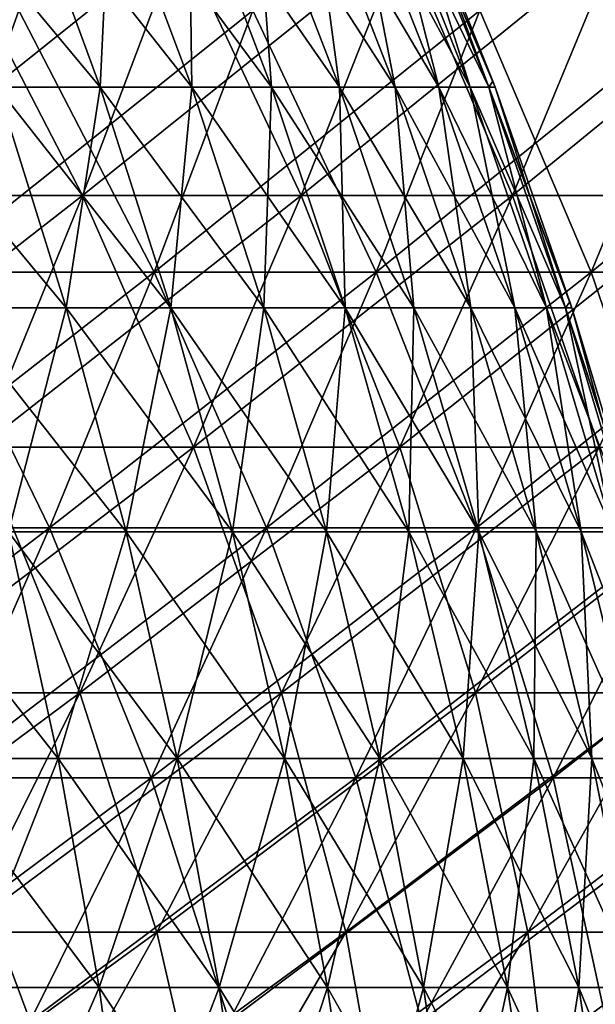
# Model space of a CAD drawing. Header units: millimetres. Extents: x -125 to 125, y 3898 to 4025.
# Tile 215 of 256: x 63 to 72, y 3947 to 3962. Entities that reach past the tile are written whole.
import ezdxf

# ---------------------------------------------------------------- set-up
doc = ezdxf.new("R2010")
doc.units = ezdxf.units.MM
doc.header["$LTSCALE"] = 2.2935
for name, color, linetype in [('2', 7, 'CONTINUOUS'), ('3', 7, 'CONTINUOUS'), ('4', 7, 'CONTINUOUS'), ('5', 7, 'CONTINUOUS'), ('6', 7, 'CONTINUOUS'), ('7', 7, 'CONTINUOUS')]:
    doc.layers.add(name, color=color, linetype=linetype)

msp = doc.modelspace()

# ---------------------------------------------------------------- linework, layer by layer
at = {"layer": '2', "color": 36, "linetype": 'Continuous', "true_color": 0x833d1e}
for points in [[(62.029, 3958.004, 85.375), (65.333, 3958.004, 82.874), (63.382, 3961.776, 87.238), (62.029, 3958.004, 85.375)], [(63.382, 3961.776, 87.238), (65.333, 3958.004, 82.874), (66.758, 3961.776, 84.682), (63.382, 3961.776, 87.238)], [(65.333, 3958.004, 82.874), (68.536, 3958.004, 80.245), (66.758, 3961.776, 84.682), (65.333, 3958.004, 82.874)], [(66.758, 3961.776, 84.682), (68.536, 3958.004, 80.245), (70.031, 3961.776, 81.996), (66.758, 3961.776, 84.682)], [(68.536, 3958.004, 80.245), (71.634, 3958.004, 77.493), (70.031, 3961.776, 81.996), (68.536, 3958.004, 80.245)], [(70.031, 3961.776, 81.996), (71.634, 3958.004, 77.493), (73.196, 3961.776, 79.183), (70.031, 3961.776, 81.996)], [(71.634, 3958.004, 77.493), (74.621, 3958.004, 74.621), (73.196, 3961.776, 79.183), (71.634, 3958.004, 77.493)], [(60.598, 3954.316, 83.406), (63.826, 3954.316, 80.963), (62.029, 3958.004, 85.375), (60.598, 3954.316, 83.406)], [(62.029, 3958.004, 85.375), (63.826, 3954.316, 80.963), (65.333, 3958.004, 82.874), (62.029, 3958.004, 85.375)], [(63.826, 3954.316, 80.963), (66.955, 3954.316, 78.395), (65.333, 3958.004, 82.874), (63.826, 3954.316, 80.963)], [(65.333, 3958.004, 82.874), (66.955, 3954.316, 78.395), (68.536, 3958.004, 80.245), (65.333, 3958.004, 82.874)], [(66.955, 3954.316, 78.395), (69.981, 3954.316, 75.705), (68.536, 3958.004, 80.245), (66.955, 3954.316, 78.395)], [(68.536, 3958.004, 80.245), (69.981, 3954.316, 75.705), (71.634, 3958.004, 77.493), (68.536, 3958.004, 80.245)], [(69.981, 3954.316, 75.705), (72.9, 3954.316, 72.9), (71.634, 3958.004, 77.493), (69.981, 3954.316, 75.705)], [(71.634, 3958.004, 77.493), (72.9, 3954.316, 72.9), (74.621, 3958.004, 74.621), (71.634, 3958.004, 77.493)], [(60.598, 3954.316, 83.406), (62.239, 3950.715, 78.95), (63.826, 3954.316, 80.963), (60.598, 3954.316, 83.406)], [(62.239, 3950.715, 78.95), (65.291, 3950.715, 76.446), (63.826, 3954.316, 80.963), (62.239, 3950.715, 78.95)], [(63.826, 3954.316, 80.963), (65.291, 3950.715, 76.446), (66.955, 3954.316, 78.395), (63.826, 3954.316, 80.963)], [(65.291, 3950.715, 76.446), (68.242, 3950.715, 73.823), (66.955, 3954.316, 78.395), (65.291, 3950.715, 76.446)], [(66.955, 3954.316, 78.395), (68.242, 3950.715, 73.823), (69.981, 3954.316, 75.705), (66.955, 3954.316, 78.395)], [(68.242, 3950.715, 73.823), (71.087, 3950.715, 71.087), (69.981, 3954.316, 75.705), (68.242, 3950.715, 73.823)], [(69.981, 3954.316, 75.705), (71.087, 3950.715, 71.087), (72.9, 3954.316, 72.9), (69.981, 3954.316, 75.705)], [(71.087, 3950.715, 71.087), (73.823, 3950.715, 68.242), (72.9, 3954.316, 72.9), (71.087, 3950.715, 71.087)], [(60.575, 3947.208, 76.839), (63.545, 3947.208, 74.401), (62.239, 3950.715, 78.95), (60.575, 3947.208, 76.839)], [(62.239, 3950.715, 78.95), (63.545, 3947.208, 74.401), (65.291, 3950.715, 76.446), (62.239, 3950.715, 78.95)], [(63.545, 3947.208, 74.401), (66.417, 3947.208, 71.849), (65.291, 3950.715, 76.446), (63.545, 3947.208, 74.401)], [(65.291, 3950.715, 76.446), (66.417, 3947.208, 71.849), (68.242, 3950.715, 73.823), (65.291, 3950.715, 76.446)], [(66.417, 3947.208, 71.849), (69.186, 3947.208, 69.186), (68.242, 3950.715, 73.823), (66.417, 3947.208, 71.849)], [(68.242, 3950.715, 73.823), (69.186, 3947.208, 69.186), (71.087, 3950.715, 71.087), (68.242, 3950.715, 73.823)], [(69.186, 3947.208, 69.186), (71.849, 3947.208, 66.417), (71.087, 3950.715, 71.087), (69.186, 3947.208, 69.186)], [(71.087, 3950.715, 71.087), (71.849, 3947.208, 66.417), (73.823, 3950.715, 68.242), (71.087, 3950.715, 71.087)]]:
    msp.add_3dface(points, dxfattribs=at)
at = {"layer": '3', "color": 36, "linetype": 'Continuous', "true_color": 0x833d1e}
for points in [[(65.333, 3958.004, -82.874), (62.029, 3958.004, -85.375), (66.758, 3961.776, -84.682), (65.333, 3958.004, -82.874)], [(66.758, 3961.776, -84.682), (62.029, 3958.004, -85.375), (63.382, 3961.776, -87.238), (66.758, 3961.776, -84.682)], [(68.536, 3958.004, -80.245), (65.333, 3958.004, -82.874), (70.031, 3961.776, -81.996), (68.536, 3958.004, -80.245)], [(70.031, 3961.776, -81.996), (65.333, 3958.004, -82.874), (66.758, 3961.776, -84.682), (70.031, 3961.776, -81.996)], [(71.634, 3958.004, -77.493), (68.536, 3958.004, -80.245), (73.196, 3961.776, -79.183), (71.634, 3958.004, -77.493)], [(73.196, 3961.776, -79.183), (68.536, 3958.004, -80.245), (70.031, 3961.776, -81.996), (73.196, 3961.776, -79.183)], [(74.621, 3958.004, -74.621), (71.634, 3958.004, -77.493), (76.249, 3961.776, -76.249), (74.621, 3958.004, -74.621)], [(76.249, 3961.776, -76.249), (71.634, 3958.004, -77.493), (73.196, 3961.776, -79.183), (76.249, 3961.776, -76.249)], [(63.826, 3954.316, -80.963), (60.598, 3954.316, -83.406), (65.333, 3958.004, -82.874), (63.826, 3954.316, -80.963)], [(65.333, 3958.004, -82.874), (60.598, 3954.316, -83.406), (62.029, 3958.004, -85.375), (65.333, 3958.004, -82.874)], [(66.955, 3954.316, -78.395), (63.826, 3954.316, -80.963), (68.536, 3958.004, -80.245), (66.955, 3954.316, -78.395)], [(68.536, 3958.004, -80.245), (63.826, 3954.316, -80.963), (65.333, 3958.004, -82.874), (68.536, 3958.004, -80.245)], [(69.981, 3954.316, -75.705), (66.955, 3954.316, -78.395), (71.634, 3958.004, -77.493), (69.981, 3954.316, -75.705)], [(71.634, 3958.004, -77.493), (66.955, 3954.316, -78.395), (68.536, 3958.004, -80.245), (71.634, 3958.004, -77.493)], [(72.9, 3954.316, -72.9), (69.981, 3954.316, -75.705), (74.621, 3958.004, -74.621), (72.9, 3954.316, -72.9)], [(74.621, 3958.004, -74.621), (69.981, 3954.316, -75.705), (71.634, 3958.004, -77.493), (74.621, 3958.004, -74.621)], [(62.239, 3950.715, -78.95), (59.092, 3950.715, -81.333), (63.826, 3954.316, -80.963), (62.239, 3950.715, -78.95)], [(63.826, 3954.316, -80.963), (59.092, 3950.715, -81.333), (60.598, 3954.316, -83.406), (63.826, 3954.316, -80.963)], [(65.291, 3950.715, -76.446), (62.239, 3950.715, -78.95), (66.955, 3954.316, -78.395), (65.291, 3950.715, -76.446)], [(66.955, 3954.316, -78.395), (62.239, 3950.715, -78.95), (63.826, 3954.316, -80.963), (66.955, 3954.316, -78.395)], [(68.242, 3950.715, -73.823), (65.291, 3950.715, -76.446), (69.981, 3954.316, -75.705), (68.242, 3950.715, -73.823)], [(69.981, 3954.316, -75.705), (65.291, 3950.715, -76.446), (66.955, 3954.316, -78.395), (69.981, 3954.316, -75.705)], [(71.087, 3950.715, -71.087), (68.242, 3950.715, -73.823), (72.9, 3954.316, -72.9), (71.087, 3950.715, -71.087)], [(72.9, 3954.316, -72.9), (68.242, 3950.715, -73.823), (69.981, 3954.316, -75.705), (72.9, 3954.316, -72.9)], [(73.823, 3950.715, -68.242), (71.087, 3950.715, -71.087), (75.705, 3954.316, -69.981), (73.823, 3950.715, -68.242)], [(75.705, 3954.316, -69.981), (71.087, 3950.715, -71.087), (72.9, 3954.316, -72.9), (75.705, 3954.316, -69.981)], [(63.545, 3947.208, -74.401), (60.575, 3947.208, -76.839), (65.291, 3950.715, -76.446), (63.545, 3947.208, -74.401)], [(65.291, 3950.715, -76.446), (60.575, 3947.208, -76.839), (62.239, 3950.715, -78.95), (65.291, 3950.715, -76.446)], [(66.417, 3947.208, -71.849), (63.545, 3947.208, -74.401), (68.242, 3950.715, -73.823), (66.417, 3947.208, -71.849)], [(68.242, 3950.715, -73.823), (63.545, 3947.208, -74.401), (65.291, 3950.715, -76.446), (68.242, 3950.715, -73.823)], [(69.186, 3947.208, -69.186), (66.417, 3947.208, -71.849), (71.087, 3950.715, -71.087), (69.186, 3947.208, -69.186)], [(71.087, 3950.715, -71.087), (66.417, 3947.208, -71.849), (68.242, 3950.715, -73.823), (71.087, 3950.715, -71.087)], [(71.849, 3947.208, -66.417), (69.186, 3947.208, -69.186), (73.823, 3950.715, -68.242), (71.849, 3947.208, -66.417)], [(73.823, 3950.715, -68.242), (69.186, 3947.208, -69.186), (71.087, 3950.715, -71.087), (73.823, 3950.715, -68.242)]]:
    msp.add_3dface(points, dxfattribs=at)
at = {"layer": '4', "color": 36, "linetype": 'Continuous', "true_color": 0x833d1e}
for points in [[(61.049, 3959.109, -84.026), (64.3, 3959.109, -81.565), (62.379, 3962.819, -85.857), (61.049, 3959.109, -84.026)], [(62.379, 3962.819, -85.857), (64.3, 3959.109, -81.565), (65.701, 3962.819, -83.342), (62.379, 3962.819, -85.857)], [(64.3, 3959.109, -81.565), (67.453, 3959.109, -78.977), (65.701, 3962.819, -83.342), (64.3, 3959.109, -81.565)], [(65.701, 3962.819, -83.342), (67.453, 3959.109, -78.977), (68.923, 3962.819, -80.698), (65.701, 3962.819, -83.342)], [(67.453, 3959.109, -78.977), (70.502, 3959.109, -76.268), (68.923, 3962.819, -80.698), (67.453, 3959.109, -78.977)], [(68.923, 3962.819, -80.698), (70.502, 3959.109, -76.268), (72.038, 3962.819, -77.93), (68.923, 3962.819, -80.698)], [(70.502, 3959.109, -76.268), (73.442, 3959.109, -73.442), (72.038, 3962.819, -77.93), (70.502, 3959.109, -76.268)], [(61.049, 3959.109, -84.026), (62.819, 3955.48, -79.686), (64.3, 3959.109, -81.565), (61.049, 3959.109, -84.026)], [(62.819, 3955.48, -79.686), (65.899, 3955.48, -77.158), (64.3, 3959.109, -81.565), (62.819, 3955.48, -79.686)], [(64.3, 3959.109, -81.565), (65.899, 3955.48, -77.158), (67.453, 3959.109, -78.977), (64.3, 3959.109, -81.565)], [(65.899, 3955.48, -77.158), (68.877, 3955.48, -74.511), (67.453, 3959.109, -78.977), (65.899, 3955.48, -77.158)], [(67.453, 3959.109, -78.977), (68.877, 3955.48, -74.511), (70.502, 3959.109, -76.268), (67.453, 3959.109, -78.977)], [(68.877, 3955.48, -74.511), (71.75, 3955.48, -71.75), (70.502, 3959.109, -76.268), (68.877, 3955.48, -74.511)], [(70.502, 3959.109, -76.268), (71.75, 3955.48, -71.75), (73.442, 3959.109, -73.442), (70.502, 3959.109, -76.268)], [(61.259, 3951.939, -77.707), (64.263, 3951.939, -75.242), (62.819, 3955.48, -79.686), (61.259, 3951.939, -77.707)], [(62.819, 3955.48, -79.686), (64.263, 3951.939, -75.242), (65.899, 3955.48, -77.158), (62.819, 3955.48, -79.686)], [(64.263, 3951.939, -75.242), (67.167, 3951.939, -72.661), (65.899, 3955.48, -77.158), (64.263, 3951.939, -75.242)], [(65.899, 3955.48, -77.158), (67.167, 3951.939, -72.661), (68.877, 3955.48, -74.511), (65.899, 3955.48, -77.158)], [(67.167, 3951.939, -72.661), (69.968, 3951.939, -69.968), (68.877, 3955.48, -74.511), (67.167, 3951.939, -72.661)], [(68.877, 3955.48, -74.511), (69.968, 3951.939, -69.968), (71.75, 3955.48, -71.75), (68.877, 3955.48, -74.511)], [(69.968, 3951.939, -69.968), (72.661, 3951.939, -67.167), (71.75, 3955.48, -71.75), (69.968, 3951.939, -69.968)], [(61.259, 3951.939, -77.707), (62.546, 3948.489, -73.232), (64.263, 3951.939, -75.242), (61.259, 3951.939, -77.707)], [(62.546, 3948.489, -73.232), (65.373, 3948.489, -70.72), (64.263, 3951.939, -75.242), (62.546, 3948.489, -73.232)], [(64.263, 3951.939, -75.242), (65.373, 3948.489, -70.72), (67.167, 3951.939, -72.661), (64.263, 3951.939, -75.242)], [(65.373, 3948.489, -70.72), (68.099, 3948.489, -68.099), (67.167, 3951.939, -72.661), (65.373, 3948.489, -70.72)], [(67.167, 3951.939, -72.661), (68.099, 3948.489, -68.099), (69.968, 3951.939, -69.968), (67.167, 3951.939, -72.661)], [(68.099, 3948.489, -68.099), (70.72, 3948.489, -65.373), (69.968, 3951.939, -69.968), (68.099, 3948.489, -68.099)], [(69.968, 3951.939, -69.968), (70.72, 3948.489, -65.373), (72.661, 3951.939, -67.167), (69.968, 3951.939, -69.968)], [(70.72, 3948.489, -65.373), (73.232, 3948.489, -62.546), (72.661, 3951.939, -67.167), (70.72, 3948.489, -65.373)], [(60.752, 3945.134, -71.131), (63.498, 3945.134, -68.691), (62.546, 3948.489, -73.232), (60.752, 3945.134, -71.131)], [(62.546, 3948.489, -73.232), (63.498, 3945.134, -68.691), (65.373, 3948.489, -70.72), (62.546, 3948.489, -73.232)], [(63.498, 3945.134, -68.691), (66.146, 3945.134, -66.146), (65.373, 3948.489, -70.72), (63.498, 3945.134, -68.691)], [(65.373, 3948.489, -70.72), (66.146, 3945.134, -66.146), (68.099, 3948.489, -68.099), (65.373, 3948.489, -70.72)], [(66.146, 3945.134, -66.146), (68.691, 3945.134, -63.498), (68.099, 3948.489, -68.099), (66.146, 3945.134, -66.146)], [(68.099, 3948.489, -68.099), (68.691, 3945.134, -63.498), (70.72, 3948.489, -65.373), (68.099, 3948.489, -68.099)], [(68.691, 3945.134, -63.498), (71.131, 3945.134, -60.752), (70.72, 3948.489, -65.373), (68.691, 3945.134, -63.498)], [(70.72, 3948.489, -65.373), (71.131, 3945.134, -60.752), (73.232, 3948.489, -62.546), (70.72, 3948.489, -65.373)], [(71.131, 3945.134, -60.752), (73.462, 3945.134, -57.912), (73.232, 3948.489, -62.546), (71.131, 3945.134, -60.752)]]:
    msp.add_3dface(points, dxfattribs=at)
at = {"layer": '5', "color": 36, "linetype": 'Continuous', "true_color": 0x833d1e}
for points in [[(64.3, 3959.109, 81.565), (61.049, 3959.109, 84.026), (65.701, 3962.819, 83.342), (64.3, 3959.109, 81.565)], [(65.701, 3962.819, 83.342), (61.049, 3959.109, 84.026), (62.379, 3962.819, 85.857), (65.701, 3962.819, 83.342)], [(67.453, 3959.109, 78.977), (64.3, 3959.109, 81.565), (68.923, 3962.819, 80.698), (67.453, 3959.109, 78.977)], [(68.923, 3962.819, 80.698), (64.3, 3959.109, 81.565), (65.701, 3962.819, 83.342), (68.923, 3962.819, 80.698)], [(70.502, 3959.109, 76.268), (67.453, 3959.109, 78.977), (72.038, 3962.819, 77.93), (70.502, 3959.109, 76.268)], [(72.038, 3962.819, 77.93), (67.453, 3959.109, 78.977), (68.923, 3962.819, 80.698), (72.038, 3962.819, 77.93)], [(73.442, 3959.109, 73.442), (70.502, 3959.109, 76.268), (75.042, 3962.819, 75.042), (73.442, 3959.109, 73.442)], [(75.042, 3962.819, 75.042), (70.502, 3959.109, 76.268), (72.038, 3962.819, 77.93), (75.042, 3962.819, 75.042)], [(62.819, 3955.48, 79.686), (59.642, 3955.48, 82.09), (64.3, 3959.109, 81.565), (62.819, 3955.48, 79.686)], [(64.3, 3959.109, 81.565), (59.642, 3955.48, 82.09), (61.049, 3959.109, 84.026), (64.3, 3959.109, 81.565)], [(65.899, 3955.48, 77.158), (62.819, 3955.48, 79.686), (67.453, 3959.109, 78.977), (65.899, 3955.48, 77.158)], [(67.453, 3959.109, 78.977), (62.819, 3955.48, 79.686), (64.3, 3959.109, 81.565), (67.453, 3959.109, 78.977)], [(68.877, 3955.48, 74.511), (65.899, 3955.48, 77.158), (70.502, 3959.109, 76.268), (68.877, 3955.48, 74.511)], [(70.502, 3959.109, 76.268), (65.899, 3955.48, 77.158), (67.453, 3959.109, 78.977), (70.502, 3959.109, 76.268)], [(71.75, 3955.48, 71.75), (68.877, 3955.48, 74.511), (73.442, 3959.109, 73.442), (71.75, 3955.48, 71.75)], [(73.442, 3959.109, 73.442), (68.877, 3955.48, 74.511), (70.502, 3959.109, 76.268), (73.442, 3959.109, 73.442)], [(64.263, 3951.939, 75.242), (61.259, 3951.939, 77.707), (65.899, 3955.48, 77.158), (64.263, 3951.939, 75.242)], [(65.899, 3955.48, 77.158), (61.259, 3951.939, 77.707), (62.819, 3955.48, 79.686), (65.899, 3955.48, 77.158)], [(67.167, 3951.939, 72.661), (64.263, 3951.939, 75.242), (68.877, 3955.48, 74.511), (67.167, 3951.939, 72.661)], [(68.877, 3955.48, 74.511), (64.263, 3951.939, 75.242), (65.899, 3955.48, 77.158), (68.877, 3955.48, 74.511)], [(69.968, 3951.939, 69.968), (67.167, 3951.939, 72.661), (71.75, 3955.48, 71.75), (69.968, 3951.939, 69.968)], [(71.75, 3955.48, 71.75), (67.167, 3951.939, 72.661), (68.877, 3955.48, 74.511), (71.75, 3955.48, 71.75)], [(72.661, 3951.939, 67.167), (69.968, 3951.939, 69.968), (74.511, 3955.48, 68.877), (72.661, 3951.939, 67.167)], [(74.511, 3955.48, 68.877), (69.968, 3951.939, 69.968), (71.75, 3955.48, 71.75), (74.511, 3955.48, 68.877)], [(62.546, 3948.489, 73.232), (59.623, 3948.489, 75.632), (64.263, 3951.939, 75.242), (62.546, 3948.489, 73.232)], [(64.263, 3951.939, 75.242), (59.623, 3948.489, 75.632), (61.259, 3951.939, 77.707), (64.263, 3951.939, 75.242)], [(65.373, 3948.489, 70.72), (62.546, 3948.489, 73.232), (67.167, 3951.939, 72.661), (65.373, 3948.489, 70.72)], [(67.167, 3951.939, 72.661), (62.546, 3948.489, 73.232), (64.263, 3951.939, 75.242), (67.167, 3951.939, 72.661)], [(68.099, 3948.489, 68.099), (65.373, 3948.489, 70.72), (69.968, 3951.939, 69.968), (68.099, 3948.489, 68.099)], [(69.968, 3951.939, 69.968), (65.373, 3948.489, 70.72), (67.167, 3951.939, 72.661), (69.968, 3951.939, 69.968)], [(70.72, 3948.489, 65.373), (68.099, 3948.489, 68.099), (72.661, 3951.939, 67.167), (70.72, 3948.489, 65.373)], [(72.661, 3951.939, 67.167), (68.099, 3948.489, 68.099), (69.968, 3951.939, 69.968), (72.661, 3951.939, 67.167)], [(73.232, 3948.489, 62.546), (70.72, 3948.489, 65.373), (75.242, 3951.939, 64.263), (73.232, 3948.489, 62.546)], [(75.242, 3951.939, 64.263), (70.72, 3948.489, 65.373), (72.661, 3951.939, 67.167), (75.242, 3951.939, 64.263)], [(63.498, 3945.134, 68.691), (60.752, 3945.134, 71.131), (65.373, 3948.489, 70.72), (63.498, 3945.134, 68.691)], [(65.373, 3948.489, 70.72), (60.752, 3945.134, 71.131), (62.546, 3948.489, 73.232), (65.373, 3948.489, 70.72)], [(66.146, 3945.134, 66.146), (63.498, 3945.134, 68.691), (68.099, 3948.489, 68.099), (66.146, 3945.134, 66.146)], [(68.099, 3948.489, 68.099), (63.498, 3945.134, 68.691), (65.373, 3948.489, 70.72), (68.099, 3948.489, 68.099)], [(68.691, 3945.134, 63.498), (66.146, 3945.134, 66.146), (70.72, 3948.489, 65.373), (68.691, 3945.134, 63.498)], [(70.72, 3948.489, 65.373), (66.146, 3945.134, 66.146), (68.099, 3948.489, 68.099), (70.72, 3948.489, 65.373)], [(71.131, 3945.134, 60.752), (68.691, 3945.134, 63.498), (73.232, 3948.489, 62.546), (71.131, 3945.134, 60.752)], [(73.232, 3948.489, 62.546), (68.691, 3945.134, 63.498), (70.72, 3948.489, 65.373), (73.232, 3948.489, 62.546)], [(73.462, 3945.134, 57.912), (71.131, 3945.134, 60.752), (75.632, 3948.489, 59.623), (73.462, 3945.134, 57.912)], [(75.632, 3948.489, 59.623), (71.131, 3945.134, 60.752), (73.232, 3948.489, 62.546), (75.632, 3948.489, 59.623)]]:
    msp.add_3dface(points, dxfattribs=at)
at = {"layer": '6', "color": 7, "linetype": 'Continuous', "true_color": 0xe0f2ff}
for points in [[(63.069, 3960.671, 30.937), (64.555, 3960.671, 27.703), (61.946, 3963.799, 30.386), (63.069, 3960.671, 30.937)], [(61.946, 3963.799, 30.386), (64.555, 3960.671, 27.703), (63.406, 3963.799, 27.21), (61.946, 3963.799, 30.386)], [(64.555, 3960.671, 27.703), (65.876, 3960.671, 24.398), (63.406, 3963.799, 27.21), (64.555, 3960.671, 27.703)], [(63.406, 3963.799, 27.21), (65.876, 3960.671, 24.398), (64.703, 3963.799, 23.963), (63.406, 3963.799, 27.21)], [(65.876, 3960.671, 24.398), (67.027, 3960.671, 21.03), (64.703, 3963.799, 23.963), (65.876, 3960.671, 24.398)], [(64.703, 3963.799, 23.963), (67.027, 3960.671, 21.03), (65.833, 3963.799, 20.655), (64.703, 3963.799, 23.963)], [(67.027, 3960.671, 21.03), (68.006, 3960.671, 17.608), (65.833, 3963.799, 20.655), (67.027, 3960.671, 21.03)], [(65.833, 3963.799, 20.655), (68.006, 3960.671, 17.608), (66.795, 3963.799, 17.294), (65.833, 3963.799, 20.655)], [(68.006, 3960.671, 17.608), (68.81, 3960.671, 14.141), (66.795, 3963.799, 17.294), (68.006, 3960.671, 17.608)], [(66.795, 3963.799, 17.294), (68.81, 3960.671, 14.141), (67.585, 3963.799, 13.889), (66.795, 3963.799, 17.294)], [(68.81, 3960.671, 14.141), (69.438, 3960.671, 10.638), (67.585, 3963.799, 13.889), (68.81, 3960.671, 14.141)], [(67.585, 3963.799, 13.889), (69.438, 3960.671, 10.638), (68.202, 3963.799, 10.448), (67.585, 3963.799, 13.889)], [(69.438, 3960.671, 10.638), (69.888, 3960.671, 7.107), (68.202, 3963.799, 10.448), (69.438, 3960.671, 10.638)], [(68.202, 3963.799, 10.448), (69.888, 3960.671, 7.107), (68.644, 3963.799, 6.98), (68.202, 3963.799, 10.448)], [(69.888, 3960.671, 7.107), (70.158, 3960.671, 3.558), (68.644, 3963.799, 6.98), (69.888, 3960.671, 7.107)], [(68.644, 3963.799, 6.98), (70.158, 3960.671, 3.558), (68.909, 3963.799, 3.495), (68.644, 3963.799, 6.98)], [(70.158, 3960.671, 3.558), (70.248, 3960.671), (68.909, 3963.799, 3.495), (70.158, 3960.671, 3.558)], [(70.248, 3960.671), (70.218, 3960.753), (68.909, 3963.799, 3.495), (70.248, 3960.671)], [(68.909, 3963.799, 3.495), (70.218, 3960.753), (68.998, 3963.799), (68.909, 3963.799, 3.495)], [(62.391, 3957.49, 34.63), (64.065, 3957.49, 31.425), (61.421, 3960.671, 34.092), (62.391, 3957.49, 34.63)], [(61.421, 3960.671, 34.092), (64.065, 3957.49, 31.425), (63.069, 3960.671, 30.937), (61.421, 3960.671, 34.092)], [(64.065, 3957.49, 31.425), (65.574, 3957.49, 28.14), (63.069, 3960.671, 30.937), (64.065, 3957.49, 31.425)], [(63.069, 3960.671, 30.937), (65.574, 3957.49, 28.14), (64.555, 3960.671, 27.703), (63.069, 3960.671, 30.937)], [(65.574, 3957.49, 28.14), (66.915, 3957.49, 24.783), (64.555, 3960.671, 27.703), (65.574, 3957.49, 28.14)], [(64.555, 3960.671, 27.703), (66.915, 3957.49, 24.783), (65.876, 3960.671, 24.398), (64.555, 3960.671, 27.703)], [(66.915, 3957.49, 24.783), (68.085, 3957.49, 21.362), (65.876, 3960.671, 24.398), (66.915, 3957.49, 24.783)], [(65.876, 3960.671, 24.398), (68.085, 3957.49, 21.362), (67.027, 3960.671, 21.03), (65.876, 3960.671, 24.398)], [(68.085, 3957.49, 21.362), (69.079, 3957.49, 17.886), (67.027, 3960.671, 21.03), (68.085, 3957.49, 21.362)], [(67.027, 3960.671, 21.03), (69.079, 3957.49, 17.886), (68.006, 3960.671, 17.608), (67.027, 3960.671, 21.03)], [(69.079, 3957.49, 17.886), (69.897, 3957.49, 14.364), (68.006, 3960.671, 17.608), (69.079, 3957.49, 17.886)], [(68.006, 3960.671, 17.608), (69.897, 3957.49, 14.364), (68.81, 3960.671, 14.141), (68.006, 3960.671, 17.608)], [(69.897, 3957.49, 14.364), (70.534, 3957.49, 10.805), (68.81, 3960.671, 14.141), (69.897, 3957.49, 14.364)], [(68.81, 3960.671, 14.141), (70.534, 3957.49, 10.805), (69.438, 3960.671, 10.638), (68.81, 3960.671, 14.141)], [(70.534, 3957.49, 10.805), (70.991, 3957.49, 7.219), (69.438, 3960.671, 10.638), (70.534, 3957.49, 10.805)], [(69.438, 3960.671, 10.638), (70.991, 3957.49, 7.219), (69.888, 3960.671, 7.107), (69.438, 3960.671, 10.638)], [(70.991, 3957.49, 7.219), (71.266, 3957.49, 3.614), (69.888, 3960.671, 7.107), (70.991, 3957.49, 7.219)], [(69.888, 3960.671, 7.107), (71.266, 3957.49, 3.614), (70.158, 3960.671, 3.558), (69.888, 3960.671, 7.107)], [(71.266, 3957.49, 3.614), (71.357, 3957.49), (70.158, 3960.671, 3.558), (71.266, 3957.49, 3.614)], [(71.357, 3957.49), (71.329, 3957.576), (70.158, 3960.671, 3.558), (71.357, 3957.49)], [(70.158, 3960.671, 3.558), (71.329, 3957.576), (70.248, 3960.671), (70.158, 3960.671, 3.558)], [(63.235, 3954.262, 35.098), (64.931, 3954.262, 31.85), (62.391, 3957.49, 34.63), (63.235, 3954.262, 35.098)], [(62.391, 3957.49, 34.63), (64.931, 3954.262, 31.85), (64.065, 3957.49, 31.425), (62.391, 3957.49, 34.63)], [(64.931, 3954.262, 31.85), (66.461, 3954.262, 28.521), (64.065, 3957.49, 31.425), (64.931, 3954.262, 31.85)], [(64.065, 3957.49, 31.425), (66.461, 3954.262, 28.521), (65.574, 3957.49, 28.14), (64.065, 3957.49, 31.425)], [(66.461, 3954.262, 28.521), (67.82, 3954.262, 25.118), (65.574, 3957.49, 28.14), (66.461, 3954.262, 28.521)], [(65.574, 3957.49, 28.14), (67.82, 3954.262, 25.118), (66.915, 3957.49, 24.783), (65.574, 3957.49, 28.14)], [(67.82, 3954.262, 25.118), (69.005, 3954.262, 21.651), (66.915, 3957.49, 24.783), (67.82, 3954.262, 25.118)], [(66.915, 3957.49, 24.783), (69.005, 3954.262, 21.651), (68.085, 3957.49, 21.362), (66.915, 3957.49, 24.783)], [(69.005, 3954.262, 21.651), (70.013, 3954.262, 18.128), (68.085, 3957.49, 21.362), (69.005, 3954.262, 21.651)], [(68.085, 3957.49, 21.362), (70.013, 3954.262, 18.128), (69.079, 3957.49, 17.886), (68.085, 3957.49, 21.362)], [(70.013, 3954.262, 18.128), (70.842, 3954.262, 14.558), (69.079, 3957.49, 17.886), (70.013, 3954.262, 18.128)], [(69.079, 3957.49, 17.886), (70.842, 3954.262, 14.558), (69.897, 3957.49, 14.364), (69.079, 3957.49, 17.886)], [(70.842, 3954.262, 14.558), (71.488, 3954.262, 10.952), (69.897, 3957.49, 14.364), (70.842, 3954.262, 14.558)], [(69.897, 3957.49, 14.364), (71.488, 3954.262, 10.952), (70.534, 3957.49, 10.805), (69.897, 3957.49, 14.364)], [(71.488, 3954.262, 10.952), (71.951, 3954.262, 7.317), (70.534, 3957.49, 10.805), (71.488, 3954.262, 10.952)], [(70.534, 3957.49, 10.805), (71.951, 3954.262, 7.317), (70.991, 3957.49, 7.219), (70.534, 3957.49, 10.805)], [(71.951, 3954.262, 7.317), (72.229, 3954.262, 3.663), (70.991, 3957.49, 7.219), (71.951, 3954.262, 7.317)], [(70.991, 3957.49, 7.219), (72.229, 3954.262, 3.663), (71.266, 3957.49, 3.614), (70.991, 3957.49, 7.219)], [(72.229, 3954.262, 3.663), (72.322, 3954.262), (71.266, 3957.49, 3.614), (72.229, 3954.262, 3.663)], [(72.322, 3954.262), (72.297, 3954.353), (71.266, 3957.49, 3.614), (72.322, 3954.262)], [(71.266, 3957.49, 3.614), (72.297, 3954.353), (71.357, 3957.49), (71.266, 3957.49, 3.614)], [(62.071, 3950.994, 38.689), (63.951, 3950.994, 35.496), (61.376, 3954.262, 38.256), (62.071, 3950.994, 38.689)], [(61.376, 3954.262, 38.256), (63.951, 3950.994, 35.496), (63.235, 3954.262, 35.098), (61.376, 3954.262, 38.256)], [(63.951, 3950.994, 35.496), (65.667, 3950.994, 32.211), (63.235, 3954.262, 35.098), (63.951, 3950.994, 35.496)], [(63.235, 3954.262, 35.098), (65.667, 3950.994, 32.211), (64.931, 3954.262, 31.85), (63.235, 3954.262, 35.098)], [(65.667, 3950.994, 32.211), (67.214, 3950.994, 28.844), (64.931, 3954.262, 31.85), (65.667, 3950.994, 32.211)], [(64.931, 3954.262, 31.85), (67.214, 3950.994, 28.844), (66.461, 3954.262, 28.521), (64.931, 3954.262, 31.85)], [(67.214, 3950.994, 28.844), (68.588, 3950.994, 25.402), (66.461, 3954.262, 28.521), (67.214, 3950.994, 28.844)], [(66.461, 3954.262, 28.521), (68.588, 3950.994, 25.402), (67.82, 3954.262, 25.118), (66.461, 3954.262, 28.521)], [(68.588, 3950.994, 25.402), (69.787, 3950.994, 21.896), (67.82, 3954.262, 25.118), (68.588, 3950.994, 25.402)], [(67.82, 3954.262, 25.118), (69.787, 3950.994, 21.896), (69.005, 3954.262, 21.651), (67.82, 3954.262, 25.118)], [(69.787, 3950.994, 21.896), (70.806, 3950.994, 18.333), (69.005, 3954.262, 21.651), (69.787, 3950.994, 21.896)], [(69.005, 3954.262, 21.651), (70.806, 3950.994, 18.333), (70.013, 3954.262, 18.128), (69.005, 3954.262, 21.651)], [(70.806, 3950.994, 18.333), (71.644, 3950.994, 14.723), (70.013, 3954.262, 18.128), (70.806, 3950.994, 18.333)], [(70.013, 3954.262, 18.128), (71.644, 3950.994, 14.723), (70.842, 3954.262, 14.558), (70.013, 3954.262, 18.128)], [(71.644, 3950.994, 14.723), (72.298, 3950.994, 11.076), (70.842, 3954.262, 14.558), (71.644, 3950.994, 14.723)], [(70.842, 3954.262, 14.558), (72.298, 3950.994, 11.076), (71.488, 3954.262, 10.952), (70.842, 3954.262, 14.558)], [(72.298, 3950.994, 11.076), (72.766, 3950.994, 7.4), (71.488, 3954.262, 10.952), (72.298, 3950.994, 11.076)], [(71.488, 3954.262, 10.952), (72.766, 3950.994, 7.4), (71.951, 3954.262, 7.317), (71.488, 3954.262, 10.952)], [(62.641, 3947.692, 39.044), (64.538, 3947.692, 35.821), (62.071, 3950.994, 38.689), (62.641, 3947.692, 39.044)], [(62.071, 3950.994, 38.689), (64.538, 3947.692, 35.821), (63.951, 3950.994, 35.496), (62.071, 3950.994, 38.689)], [(64.538, 3947.692, 35.821), (66.269, 3947.692, 32.507), (63.951, 3950.994, 35.496), (64.538, 3947.692, 35.821)], [(63.951, 3950.994, 35.496), (66.269, 3947.692, 32.507), (65.667, 3950.994, 32.211), (63.951, 3950.994, 35.496)], [(66.269, 3947.692, 32.507), (67.831, 3947.692, 29.108), (65.667, 3950.994, 32.211), (66.269, 3947.692, 32.507)], [(65.667, 3950.994, 32.211), (67.831, 3947.692, 29.108), (67.214, 3950.994, 28.844), (65.667, 3950.994, 32.211)], [(67.831, 3947.692, 29.108), (69.218, 3947.692, 25.636), (67.214, 3950.994, 28.844), (67.831, 3947.692, 29.108)], [(67.214, 3950.994, 28.844), (69.218, 3947.692, 25.636), (68.588, 3950.994, 25.402), (67.214, 3950.994, 28.844)], [(69.218, 3947.692, 25.636), (70.428, 3947.692, 22.097), (68.588, 3950.994, 25.402), (69.218, 3947.692, 25.636)], [(68.588, 3950.994, 25.402), (70.428, 3947.692, 22.097), (69.787, 3950.994, 21.896), (68.588, 3950.994, 25.402)], [(70.428, 3947.692, 22.097), (71.456, 3947.692, 18.501), (69.787, 3950.994, 21.896), (70.428, 3947.692, 22.097)], [(69.787, 3950.994, 21.896), (71.456, 3947.692, 18.501), (70.806, 3950.994, 18.333), (69.787, 3950.994, 21.896)], [(71.456, 3947.692, 18.501), (72.302, 3947.692, 14.858), (70.806, 3950.994, 18.333), (71.456, 3947.692, 18.501)], [(70.806, 3950.994, 18.333), (72.302, 3947.692, 14.858), (71.644, 3950.994, 14.723), (70.806, 3950.994, 18.333)], [(72.302, 3947.692, 14.858), (72.961, 3947.692, 11.177), (71.644, 3950.994, 14.723), (72.302, 3947.692, 14.858)], [(71.644, 3950.994, 14.723), (72.961, 3947.692, 11.177), (72.298, 3950.994, 11.076), (71.644, 3950.994, 14.723)], [(63.084, 3944.364, 39.321), (64.995, 3944.364, 36.075), (62.641, 3947.692, 39.044), (63.084, 3944.364, 39.321)], [(62.641, 3947.692, 39.044), (64.995, 3944.364, 36.075), (64.538, 3947.692, 35.821), (62.641, 3947.692, 39.044)], [(64.995, 3944.364, 36.075), (66.738, 3944.364, 32.737), (64.538, 3947.692, 35.821), (64.995, 3944.364, 36.075)], [(64.538, 3947.692, 35.821), (66.738, 3944.364, 32.737), (66.269, 3947.692, 32.507), (64.538, 3947.692, 35.821)], [(66.738, 3944.364, 32.737), (68.311, 3944.364, 29.315), (66.269, 3947.692, 32.507), (66.738, 3944.364, 32.737)], [(66.269, 3947.692, 32.507), (68.311, 3944.364, 29.315), (67.831, 3947.692, 29.108), (66.269, 3947.692, 32.507)], [(68.311, 3944.364, 29.315), (69.708, 3944.364, 25.817), (67.831, 3947.692, 29.108), (68.311, 3944.364, 29.315)], [(67.831, 3947.692, 29.108), (69.708, 3944.364, 25.817), (69.218, 3947.692, 25.636), (67.831, 3947.692, 29.108)], [(69.708, 3944.364, 25.817), (70.926, 3944.364, 22.253), (69.218, 3947.692, 25.636), (69.708, 3944.364, 25.817)], [(69.218, 3947.692, 25.636), (70.926, 3944.364, 22.253), (70.428, 3947.692, 22.097), (69.218, 3947.692, 25.636)], [(70.926, 3944.364, 22.253), (71.962, 3944.364, 18.632), (70.428, 3947.692, 22.097), (70.926, 3944.364, 22.253)], [(70.428, 3947.692, 22.097), (71.962, 3944.364, 18.632), (71.456, 3947.692, 18.501), (70.428, 3947.692, 22.097)], [(71.962, 3944.364, 18.632), (72.814, 3944.364, 14.964), (71.456, 3947.692, 18.501), (71.962, 3944.364, 18.632)], [(71.456, 3947.692, 18.501), (72.814, 3944.364, 14.964), (72.302, 3947.692, 14.858), (71.456, 3947.692, 18.501)]]:
    msp.add_3dface(points, dxfattribs=at)
at = {"layer": '7', "color": 7, "linetype": 'Continuous', "true_color": 0xe0f2ff}
for points in [[(63.406, 3963.799, -27.21), (63.069, 3960.671, -30.937), (61.946, 3963.799, -30.386), (63.406, 3963.799, -27.21)], [(64.555, 3960.671, -27.703), (63.069, 3960.671, -30.937), (63.406, 3963.799, -27.21), (64.555, 3960.671, -27.703)], [(64.703, 3963.799, -23.963), (64.555, 3960.671, -27.703), (63.406, 3963.799, -27.21), (64.703, 3963.799, -23.963)], [(65.876, 3960.671, -24.398), (64.555, 3960.671, -27.703), (64.703, 3963.799, -23.963), (65.876, 3960.671, -24.398)], [(65.833, 3963.799, -20.655), (65.876, 3960.671, -24.398), (64.703, 3963.799, -23.963), (65.833, 3963.799, -20.655)], [(67.027, 3960.671, -21.03), (65.876, 3960.671, -24.398), (65.833, 3963.799, -20.655), (67.027, 3960.671, -21.03)], [(66.795, 3963.799, -17.294), (67.027, 3960.671, -21.03), (65.833, 3963.799, -20.655), (66.795, 3963.799, -17.294)], [(68.006, 3960.671, -17.608), (67.027, 3960.671, -21.03), (66.795, 3963.799, -17.294), (68.006, 3960.671, -17.608)], [(67.585, 3963.799, -13.889), (68.006, 3960.671, -17.608), (66.795, 3963.799, -17.294), (67.585, 3963.799, -13.889)], [(68.81, 3960.671, -14.141), (68.006, 3960.671, -17.608), (67.585, 3963.799, -13.889), (68.81, 3960.671, -14.141)], [(68.202, 3963.799, -10.448), (68.81, 3960.671, -14.141), (67.585, 3963.799, -13.889), (68.202, 3963.799, -10.448)], [(69.438, 3960.671, -10.638), (68.81, 3960.671, -14.141), (68.202, 3963.799, -10.448), (69.438, 3960.671, -10.638)], [(68.644, 3963.799, -6.98), (69.438, 3960.671, -10.638), (68.202, 3963.799, -10.448), (68.644, 3963.799, -6.98)], [(69.888, 3960.671, -7.107), (69.438, 3960.671, -10.638), (68.644, 3963.799, -6.98), (69.888, 3960.671, -7.107)], [(68.909, 3963.799, -3.495), (69.888, 3960.671, -7.107), (68.644, 3963.799, -6.98), (68.909, 3963.799, -3.495)], [(68.998, 3963.799), (70.158, 3960.671, -3.558), (68.909, 3963.799, -3.495), (68.998, 3963.799)], [(70.158, 3960.671, -3.558), (69.888, 3960.671, -7.107), (68.909, 3963.799, -3.495), (70.158, 3960.671, -3.558)], [(68.998, 3963.799), (70.218, 3960.753), (70.158, 3960.671, -3.558), (68.998, 3963.799)], [(70.218, 3960.753), (70.248, 3960.671), (70.158, 3960.671, -3.558), (70.218, 3960.753)], [(64.065, 3957.49, -31.425), (62.391, 3957.49, -34.63), (63.069, 3960.671, -30.937), (64.065, 3957.49, -31.425)], [(64.555, 3960.671, -27.703), (64.065, 3957.49, -31.425), (63.069, 3960.671, -30.937), (64.555, 3960.671, -27.703)], [(65.574, 3957.49, -28.14), (64.065, 3957.49, -31.425), (64.555, 3960.671, -27.703), (65.574, 3957.49, -28.14)], [(65.876, 3960.671, -24.398), (65.574, 3957.49, -28.14), (64.555, 3960.671, -27.703), (65.876, 3960.671, -24.398)], [(66.915, 3957.49, -24.783), (65.574, 3957.49, -28.14), (65.876, 3960.671, -24.398), (66.915, 3957.49, -24.783)], [(67.027, 3960.671, -21.03), (66.915, 3957.49, -24.783), (65.876, 3960.671, -24.398), (67.027, 3960.671, -21.03)], [(68.085, 3957.49, -21.362), (66.915, 3957.49, -24.783), (67.027, 3960.671, -21.03), (68.085, 3957.49, -21.362)], [(68.006, 3960.671, -17.608), (68.085, 3957.49, -21.362), (67.027, 3960.671, -21.03), (68.006, 3960.671, -17.608)], [(69.079, 3957.49, -17.886), (68.085, 3957.49, -21.362), (68.006, 3960.671, -17.608), (69.079, 3957.49, -17.886)], [(68.81, 3960.671, -14.141), (69.079, 3957.49, -17.886), (68.006, 3960.671, -17.608), (68.81, 3960.671, -14.141)], [(69.897, 3957.49, -14.364), (69.079, 3957.49, -17.886), (68.81, 3960.671, -14.141), (69.897, 3957.49, -14.364)], [(69.438, 3960.671, -10.638), (69.897, 3957.49, -14.364), (68.81, 3960.671, -14.141), (69.438, 3960.671, -10.638)], [(70.534, 3957.49, -10.805), (69.897, 3957.49, -14.364), (69.438, 3960.671, -10.638), (70.534, 3957.49, -10.805)], [(69.888, 3960.671, -7.107), (70.534, 3957.49, -10.805), (69.438, 3960.671, -10.638), (69.888, 3960.671, -7.107)], [(70.991, 3957.49, -7.219), (70.534, 3957.49, -10.805), (69.888, 3960.671, -7.107), (70.991, 3957.49, -7.219)], [(70.158, 3960.671, -3.558), (70.991, 3957.49, -7.219), (69.888, 3960.671, -7.107), (70.158, 3960.671, -3.558)], [(70.248, 3960.671), (71.266, 3957.49, -3.614), (70.158, 3960.671, -3.558), (70.248, 3960.671)], [(71.266, 3957.49, -3.614), (70.991, 3957.49, -7.219), (70.158, 3960.671, -3.558), (71.266, 3957.49, -3.614)], [(70.248, 3960.671), (71.329, 3957.576), (71.266, 3957.49, -3.614), (70.248, 3960.671)], [(64.065, 3957.49, -31.425), (63.235, 3954.262, -35.098), (62.391, 3957.49, -34.63), (64.065, 3957.49, -31.425)], [(64.931, 3954.262, -31.85), (63.235, 3954.262, -35.098), (64.065, 3957.49, -31.425), (64.931, 3954.262, -31.85)], [(65.574, 3957.49, -28.14), (64.931, 3954.262, -31.85), (64.065, 3957.49, -31.425), (65.574, 3957.49, -28.14)], [(66.461, 3954.262, -28.521), (64.931, 3954.262, -31.85), (65.574, 3957.49, -28.14), (66.461, 3954.262, -28.521)], [(66.915, 3957.49, -24.783), (66.461, 3954.262, -28.521), (65.574, 3957.49, -28.14), (66.915, 3957.49, -24.783)], [(67.82, 3954.262, -25.118), (66.461, 3954.262, -28.521), (66.915, 3957.49, -24.783), (67.82, 3954.262, -25.118)], [(68.085, 3957.49, -21.362), (67.82, 3954.262, -25.118), (66.915, 3957.49, -24.783), (68.085, 3957.49, -21.362)], [(69.005, 3954.262, -21.651), (67.82, 3954.262, -25.118), (68.085, 3957.49, -21.362), (69.005, 3954.262, -21.651)], [(69.079, 3957.49, -17.886), (69.005, 3954.262, -21.651), (68.085, 3957.49, -21.362), (69.079, 3957.49, -17.886)], [(70.013, 3954.262, -18.128), (69.005, 3954.262, -21.651), (69.079, 3957.49, -17.886), (70.013, 3954.262, -18.128)], [(69.897, 3957.49, -14.364), (70.013, 3954.262, -18.128), (69.079, 3957.49, -17.886), (69.897, 3957.49, -14.364)], [(70.842, 3954.262, -14.558), (70.013, 3954.262, -18.128), (69.897, 3957.49, -14.364), (70.842, 3954.262, -14.558)], [(70.534, 3957.49, -10.805), (70.842, 3954.262, -14.558), (69.897, 3957.49, -14.364), (70.534, 3957.49, -10.805)], [(71.488, 3954.262, -10.952), (70.842, 3954.262, -14.558), (70.534, 3957.49, -10.805), (71.488, 3954.262, -10.952)], [(70.991, 3957.49, -7.219), (71.488, 3954.262, -10.952), (70.534, 3957.49, -10.805), (70.991, 3957.49, -7.219)], [(71.951, 3954.262, -7.317), (71.488, 3954.262, -10.952), (70.991, 3957.49, -7.219), (71.951, 3954.262, -7.317)], [(71.266, 3957.49, -3.614), (71.951, 3954.262, -7.317), (70.991, 3957.49, -7.219), (71.266, 3957.49, -3.614)], [(71.329, 3957.576), (71.357, 3957.49), (71.266, 3957.49, -3.614), (71.329, 3957.576)], [(71.357, 3957.49), (72.229, 3954.262, -3.663), (71.266, 3957.49, -3.614), (71.357, 3957.49)], [(72.229, 3954.262, -3.663), (71.951, 3954.262, -7.317), (71.266, 3957.49, -3.614), (72.229, 3954.262, -3.663)], [(71.357, 3957.49), (72.297, 3954.353), (72.229, 3954.262, -3.663), (71.357, 3957.49)], [(63.951, 3950.994, -35.496), (62.071, 3950.994, -38.689), (63.235, 3954.262, -35.098), (63.951, 3950.994, -35.496)], [(64.931, 3954.262, -31.85), (63.951, 3950.994, -35.496), (63.235, 3954.262, -35.098), (64.931, 3954.262, -31.85)], [(65.667, 3950.994, -32.211), (63.951, 3950.994, -35.496), (64.931, 3954.262, -31.85), (65.667, 3950.994, -32.211)], [(66.461, 3954.262, -28.521), (65.667, 3950.994, -32.211), (64.931, 3954.262, -31.85), (66.461, 3954.262, -28.521)], [(67.214, 3950.994, -28.844), (65.667, 3950.994, -32.211), (66.461, 3954.262, -28.521), (67.214, 3950.994, -28.844)], [(67.82, 3954.262, -25.118), (67.214, 3950.994, -28.844), (66.461, 3954.262, -28.521), (67.82, 3954.262, -25.118)], [(68.588, 3950.994, -25.402), (67.214, 3950.994, -28.844), (67.82, 3954.262, -25.118), (68.588, 3950.994, -25.402)], [(69.005, 3954.262, -21.651), (68.588, 3950.994, -25.402), (67.82, 3954.262, -25.118), (69.005, 3954.262, -21.651)], [(69.787, 3950.994, -21.896), (68.588, 3950.994, -25.402), (69.005, 3954.262, -21.651), (69.787, 3950.994, -21.896)], [(70.013, 3954.262, -18.128), (69.787, 3950.994, -21.896), (69.005, 3954.262, -21.651), (70.013, 3954.262, -18.128)], [(70.806, 3950.994, -18.333), (69.787, 3950.994, -21.896), (70.013, 3954.262, -18.128), (70.806, 3950.994, -18.333)], [(70.842, 3954.262, -14.558), (70.806, 3950.994, -18.333), (70.013, 3954.262, -18.128), (70.842, 3954.262, -14.558)], [(71.644, 3950.994, -14.723), (70.806, 3950.994, -18.333), (70.842, 3954.262, -14.558), (71.644, 3950.994, -14.723)], [(71.488, 3954.262, -10.952), (71.644, 3950.994, -14.723), (70.842, 3954.262, -14.558), (71.488, 3954.262, -10.952)], [(72.298, 3950.994, -11.076), (71.644, 3950.994, -14.723), (71.488, 3954.262, -10.952), (72.298, 3950.994, -11.076)], [(71.951, 3954.262, -7.317), (72.298, 3950.994, -11.076), (71.488, 3954.262, -10.952), (71.951, 3954.262, -7.317)], [(63.951, 3950.994, -35.496), (62.641, 3947.692, -39.044), (62.071, 3950.994, -38.689), (63.951, 3950.994, -35.496)], [(64.538, 3947.692, -35.821), (62.641, 3947.692, -39.044), (63.951, 3950.994, -35.496), (64.538, 3947.692, -35.821)], [(65.667, 3950.994, -32.211), (64.538, 3947.692, -35.821), (63.951, 3950.994, -35.496), (65.667, 3950.994, -32.211)], [(66.269, 3947.692, -32.507), (64.538, 3947.692, -35.821), (65.667, 3950.994, -32.211), (66.269, 3947.692, -32.507)], [(67.214, 3950.994, -28.844), (66.269, 3947.692, -32.507), (65.667, 3950.994, -32.211), (67.214, 3950.994, -28.844)], [(67.831, 3947.692, -29.108), (66.269, 3947.692, -32.507), (67.214, 3950.994, -28.844), (67.831, 3947.692, -29.108)], [(68.588, 3950.994, -25.402), (67.831, 3947.692, -29.108), (67.214, 3950.994, -28.844), (68.588, 3950.994, -25.402)], [(69.218, 3947.692, -25.636), (67.831, 3947.692, -29.108), (68.588, 3950.994, -25.402), (69.218, 3947.692, -25.636)], [(69.787, 3950.994, -21.896), (69.218, 3947.692, -25.636), (68.588, 3950.994, -25.402), (69.787, 3950.994, -21.896)], [(70.428, 3947.692, -22.097), (69.218, 3947.692, -25.636), (69.787, 3950.994, -21.896), (70.428, 3947.692, -22.097)], [(70.806, 3950.994, -18.333), (70.428, 3947.692, -22.097), (69.787, 3950.994, -21.896), (70.806, 3950.994, -18.333)], [(71.456, 3947.692, -18.501), (70.428, 3947.692, -22.097), (70.806, 3950.994, -18.333), (71.456, 3947.692, -18.501)], [(71.644, 3950.994, -14.723), (71.456, 3947.692, -18.501), (70.806, 3950.994, -18.333), (71.644, 3950.994, -14.723)], [(72.302, 3947.692, -14.858), (71.456, 3947.692, -18.501), (71.644, 3950.994, -14.723), (72.302, 3947.692, -14.858)], [(72.298, 3950.994, -11.076), (72.302, 3947.692, -14.858), (71.644, 3950.994, -14.723), (72.298, 3950.994, -11.076)], [(64.538, 3947.692, -35.821), (63.084, 3944.364, -39.321), (62.641, 3947.692, -39.044), (64.538, 3947.692, -35.821)], [(64.995, 3944.364, -36.075), (63.084, 3944.364, -39.321), (64.538, 3947.692, -35.821), (64.995, 3944.364, -36.075)], [(66.269, 3947.692, -32.507), (64.995, 3944.364, -36.075), (64.538, 3947.692, -35.821), (66.269, 3947.692, -32.507)], [(66.738, 3944.364, -32.737), (64.995, 3944.364, -36.075), (66.269, 3947.692, -32.507), (66.738, 3944.364, -32.737)], [(67.831, 3947.692, -29.108), (66.738, 3944.364, -32.737), (66.269, 3947.692, -32.507), (67.831, 3947.692, -29.108)], [(68.311, 3944.364, -29.315), (66.738, 3944.364, -32.737), (67.831, 3947.692, -29.108), (68.311, 3944.364, -29.315)], [(69.218, 3947.692, -25.636), (68.311, 3944.364, -29.315), (67.831, 3947.692, -29.108), (69.218, 3947.692, -25.636)], [(69.708, 3944.364, -25.817), (68.311, 3944.364, -29.315), (69.218, 3947.692, -25.636), (69.708, 3944.364, -25.817)], [(70.428, 3947.692, -22.097), (69.708, 3944.364, -25.817), (69.218, 3947.692, -25.636), (70.428, 3947.692, -22.097)], [(70.926, 3944.364, -22.253), (69.708, 3944.364, -25.817), (70.428, 3947.692, -22.097), (70.926, 3944.364, -22.253)], [(71.456, 3947.692, -18.501), (70.926, 3944.364, -22.253), (70.428, 3947.692, -22.097), (71.456, 3947.692, -18.501)], [(71.962, 3944.364, -18.632), (70.926, 3944.364, -22.253), (71.456, 3947.692, -18.501), (71.962, 3944.364, -18.632)], [(72.302, 3947.692, -14.858), (71.962, 3944.364, -18.632), (71.456, 3947.692, -18.501), (72.302, 3947.692, -14.858)]]:
    msp.add_3dface(points, dxfattribs=at)

doc.saveas('drawing.dxf')
